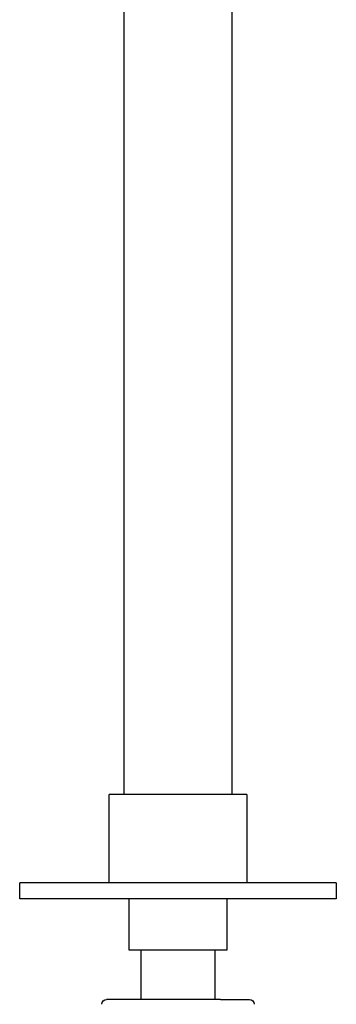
# Model space of a CAD drawing. Extents: x 1372 to 3774, y 1584 to 3487.
# Tile 4 of 28: x 1909 to 1974, y 1704 to 1905. Entities that reach past the tile are written whole.
import ezdxf

# ---------------------------------------------------------------- set-up
doc = ezdxf.new("R2010")
doc.units = 0
doc.layers.add('MAKE2D$VISIBLE$CURVAS', color=7, linetype='CONTINUOUS')

msp = doc.modelspace()

# ---------------------------------------------------------------- linework, layer by layer
at = {"layer": 'MAKE2D$VISIBLE$CURVAS', "color": 250}
for p, q in [((1930.55, 1746.96), (1930.55, 2166.22)), ((1952.54, 2166.22), (1952.54, 1746.96)), ((1927.54, 1728.96), (1927.54, 1746.96)), ((1939.45, 1746.96), (1927.54, 1746.96)), ((1955.55, 1746.96), (1939.45, 1746.96)), ((1955.55, 1746.96), (1955.55, 1728.96)), ((1909.3, 1725.76), (1909.3, 1728.96)), ((1936.73, 1728.96), (1909.3, 1728.96)), ((1973.79, 1728.96), (1936.73, 1728.96)), ((1973.79, 1728.96), (1973.79, 1725.76)), ((1936.73, 1725.76), (1909.3, 1725.76)), ((1931.57, 1715.27), (1931.57, 1725.76)), ((1973.79, 1725.76), (1936.73, 1725.76)), ((1951.52, 1725.76), (1951.52, 1715.27)), ((1940.06, 1715.27), (1931.57, 1715.27)), ((1934.04, 1705.27), (1934.04, 1715.27)), ((1951.52, 1715.27), (1940.06, 1715.27)), ((1949.05, 1715.27), (1949.05, 1705.27)), ((1929.85, 1705.27), (1927.01, 1705.27)), ((1939.38, 1705.27), (1929.85, 1705.27)), ((1950.17, 1705.27), (1939.38, 1705.27)), ((1950.17, 1705.27), (1955.91, 1705.27)), ((1955.91, 1705.27), (1956.08, 1705.27))]:
    msp.add_line(p, q, dxfattribs=at)
at = {"layer": 'MAKE2D$VISIBLE$CURVAS', "color": 250, "extrusion": (0, 0, -1)}
for centre, start, end in [((-1927.01, 1704.27), 0, 90), ((-1956.08, 1704.27), 90, 180)]:
    msp.add_arc(centre, 0.993, start, end, dxfattribs=at)

doc.saveas('drawing.dxf')
